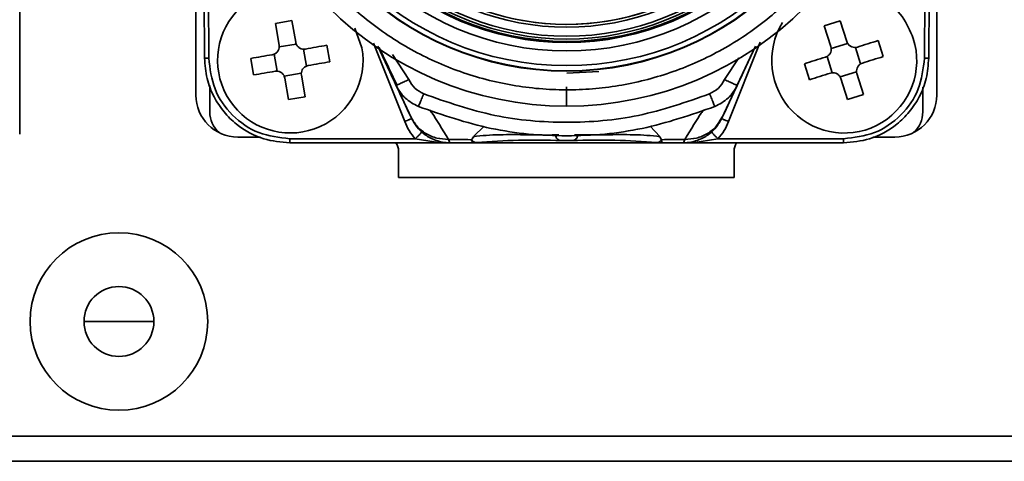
# Model space of a CAD drawing. Header units: millimetres. Extents: x 0 to 420, y 0 to 297.
# Tile 21 of 126: x 99.13 to 116.73, y 214.51 to 222.41. Entities that reach past the tile are written whole.
import ezdxf

# ---------------------------------------------------------------- set-up
doc = ezdxf.new("R2010")
doc.units = ezdxf.units.MM

msp = doc.modelspace()

# ---------------------------------------------------------------- linework, layer by layer
at = {"color": 7, "linetype": 'Continuous', "lineweight": 35}
for p, q in [((99.1268, 233.7099), (99.1268, 220.3599)), ((102.2768, 223.6849), (102.2768, 221.0599)), ((115.5268, 221.0599), (115.5268, 223.6849)), ((102.4329, 221.7221), (102.4251, 223.2304)), ((102.5001, 223.23), (102.5079, 221.7218)), ((115.3079, 221.7218), (115.3157, 223.23)), ((115.3907, 223.2307), (115.3829, 221.7221)), ((103.9953, 222.3914), (103.6997, 222.3402)), ((103.9953, 222.3914), (104.062, 222.0061)), ((113.8013, 222.3891), (113.5151, 222.2992)), ((113.8013, 222.3891), (113.9185, 222.016)), ((103.7664, 221.9549), (103.6997, 222.3402)), ((105.2463, 221.9065), (105.1225, 222.2564)), ((113.6323, 221.9261), (113.5151, 222.2992)), ((114.5696, 221.7489), (114.4796, 222.0351)), ((103.7683, 221.9197), (104.072, 221.9723)), ((104.2002, 221.8819), (104.2528, 221.5782)), ((104.6718, 221.6549), (104.6207, 221.9505)), ((106.1332, 220.6444), (105.5318, 221.9343)), ((112.2843, 221.9348), (111.6826, 220.6444)), ((111.9579, 221.2349), (112.2843, 221.9348)), ((113.6388, 221.8915), (113.9329, 221.9839)), ((114.072, 221.9114), (114.1644, 221.6173)), ((103.2588, 221.7149), (103.31, 221.4192)), ((103.7305, 221.4878), (103.6779, 221.7916)), ((113.6587, 221.4584), (113.5663, 221.7525)), ((113.1611, 221.6208), (113.251, 221.3346)), ((104.1624, 221.45), (103.8586, 221.3974)), ((103.9354, 220.9784), (103.8687, 221.3637)), ((104.1643, 221.4148), (104.231, 221.0295)), ((109.4846, 221.4843), (108.9101, 221.4535)), ((114.0918, 221.4782), (113.7977, 221.3858)), ((113.9294, 220.9806), (113.8122, 221.3537)), ((114.0984, 221.4436), (114.2156, 221.0706)), ((102.5269, 221.2309), (102.5269, 220.7599)), ((105.8738, 221.2408), (105.8579, 221.2349)), ((115.2769, 220.7599), (115.2769, 221.1991)), ((103.9354, 220.9784), (104.231, 221.0295)), ((113.9294, 220.9806), (114.2156, 221.0706)), ((106.1332, 220.6444), (106.1808, 220.5649)), ((111.635, 220.5649), (111.6826, 220.6444)), ((111.6422, 220.592), (111.6967, 220.6747)), ((106.1675, 220.588), (106.1788, 220.5638)), ((107.432, 220.5016), (107.2395, 220.316)), ((110.5763, 220.316), (110.3984, 220.506)), ((111.637, 220.5638), (111.6484, 220.5881)), ((103.0268, 220.3099), (103.4316, 220.3099)), ((103.9582, 220.2791), (106.2014, 220.2791)), ((106.6494, 220.2083), (106.2014, 220.2791)), ((110.6043, 220.262), (110.5763, 220.3159)), ((111.6143, 220.2791), (111.1665, 220.2083)), ((111.6143, 220.2791), (113.8576, 220.2791)), ((114.3842, 220.3099), (114.7768, 220.3099)), ((106.8161, 220.2048), (103.9582, 220.2048)), ((106.6879, 220.2158), (106.6494, 220.2083)), ((106.6494, 220.2083), (106.7362, 220.2065)), ((106.6879, 220.2158), (106.8161, 220.2048)), ((106.8161, 220.2048), (106.7417, 220.2112)), ((106.7923, 220.2682), (106.8161, 220.2048)), ((107.2154, 220.2048), (106.8161, 220.2048)), ((107.2115, 220.262), (107.2111, 220.2601)), ((107.2154, 220.2048), (107.2111, 220.2601)), ((107.2197, 220.2048), (107.2154, 220.2048)), ((107.2953, 220.2103), (107.2197, 220.2048)), ((110.5961, 220.2048), (110.5205, 220.2103)), ((110.5961, 220.2048), (110.6011, 220.2048)), ((110.6004, 220.2048), (110.5961, 220.2048)), ((110.9997, 220.2048), (110.6004, 220.2048)), ((110.6043, 220.262), (110.6047, 220.2601)), ((111.0235, 220.2682), (110.9997, 220.2048)), ((110.9997, 220.2048), (111.128, 220.2158)), ((111.0728, 220.211), (110.9997, 220.2048)), ((113.8576, 220.2048), (110.9997, 220.2048)), ((111.0781, 220.2064), (111.1665, 220.2083)), ((111.1665, 220.2083), (111.128, 220.2158)), ((105.9018, 220.0599), (105.9018, 219.5849)), ((111.9018, 219.5849), (111.9018, 220.0599)), ((105.9018, 219.5849), (111.9018, 219.5849)), ((100.2768, 217.0099), (101.5268, 217.0099)), ((203.4519, 214.9599), (81.8518, 214.9599)), ((203.4519, 214.5099), (81.8518, 214.5099))]:
    msp.add_line(p, q, dxfattribs=at)
at = {"color": 8, "linetype": 'Continuous', "lineweight": 35}
for p, q in [((106.0143, 220.5901), (105.4545, 221.9886)), ((112.3679, 222.0051), (111.8014, 220.5901)), ((105.794, 221.7853), (106.0843, 221.3361)), ((111.7315, 221.3361), (111.9848, 221.7281)), ((106.3133, 220.4026), (106.3787, 220.35)), ((111.4371, 220.35), (111.5024, 220.4025)), ((106.7417, 220.2112), (106.6879, 220.2158)), ((111.128, 220.2158), (111.0728, 220.211))]:
    msp.add_line(p, q, dxfattribs=at)
at = {"color": 7, "linetype": 'Continuous', "lineweight": 35, "flags": 128}
for points in [[(114.1066, 221.9179), (114.1538, 221.9327), (114.2009, 221.9475), (114.2478, 221.9623), (114.2946, 221.977), (114.3412, 221.9916), (114.3876, 222.0062), (114.4337, 222.0207), (114.4796, 222.0351)], [(104.2354, 221.8838), (104.2842, 221.8923), (104.3328, 221.9007), (104.3813, 221.9091), (104.4296, 221.9174), (104.4777, 221.9258), (104.5256, 221.934), (104.5733, 221.9423), (104.6207, 221.9505)], [(103.2588, 221.7149), (103.3062, 221.7231), (103.3539, 221.7313), (103.4018, 221.7396), (103.4499, 221.7479), (103.4982, 221.7563), (103.5467, 221.7647), (103.5954, 221.7731), (103.6441, 221.7815)], [(113.1611, 221.6208), (113.207, 221.6352), (113.2531, 221.6497), (113.2995, 221.6643), (113.3461, 221.679), (113.3929, 221.6936), (113.4398, 221.7084), (113.4869, 221.7232), (113.5342, 221.738)], [(114.5696, 221.7489), (114.5237, 221.7345), (114.4775, 221.72), (114.4311, 221.7054), (114.3846, 221.6908), (114.3378, 221.6761), (114.2908, 221.6613), (114.2437, 221.6465), (114.1965, 221.6317)], [(104.6718, 221.6549), (104.6244, 221.6467), (104.5768, 221.6384), (104.5289, 221.6302), (104.4807, 221.6218), (104.4324, 221.6135), (104.3839, 221.6051), (104.3353, 221.5967), (104.2865, 221.5882)], [(103.6953, 221.4859), (103.6465, 221.4775), (103.5979, 221.4691), (103.5494, 221.4607), (103.5011, 221.4523), (103.4529, 221.444), (103.405, 221.4357), (103.3574, 221.4274), (103.31, 221.4192)], [(113.6241, 221.4518), (113.5769, 221.437), (113.5298, 221.4222), (113.4828, 221.4074), (113.436, 221.3927), (113.3895, 221.3781), (113.3431, 221.3635), (113.2969, 221.349), (113.251, 221.3346)]]:
    msp.add_lwpolyline(points, dxfattribs=at)
at = {"color": 7, "linetype": 'Continuous', "lineweight": 35}
for centre, radius in [((108.9079, 226.8748), 5.3875), ((108.9079, 226.8748), 5.38), ((108.9079, 226.8748), 5.289), ((108.9079, 226.8748), 5.025), ((108.9079, 226.8748), 4.875), ((108.9079, 226.8748), 4.855), ((100.9018, 217.0099), 1.5875), ((100.9018, 217.0099), 0.625)]:
    msp.add_circle(centre, radius, dxfattribs=at)
for centre, radius, start, end in [((108.9079, 226.8748), 6.0125, 90.00001, 270.00001), ((108.9079, 226.8748), 6.0125, 270.00001, 90.00001), ((108.9079, 226.8748), 4.8125, 185.91606, 354.08395), ((108.9079, 226.8748), 4.7625, 185.91606, 354.08395), ((108.9079, 226.8748), 4.6, 186.57888, 353.42113), ((108.9079, 226.8748), 4.55, 205.53797, 352.9878), ((108.9079, 226.8748), 4.55, 192.2073, 347.79271), ((103.9663, 221.6815), 1.2997, 67.05961, 9.97171), ((113.8715, 221.677), 1.2965, 148.23841, 17.85778), ((103.0268, 221.0599), 0.75, 180, 270), ((114.7768, 221.0599), 0.75, 270, 0), ((103.0269, 220.7599), 0.5, 180, 227.89266), ((114.7769, 220.7599), 0.5, 312.14556, 0), ((105.6518, 220.0599), 0.25, 0, 35.41916), ((112.1518, 220.0599), 0.25, 144.58069, 180)]:
    msp.add_arc(centre, radius, start, end, dxfattribs=at)
for points, knots in [([(103.576, 224.8008), (103.5933, 224.7572), (103.6802, 224.539), (103.9209, 224.0367), (104.3776, 223.3383), (105.0346, 222.6269), (105.8036, 222.0384), (106.659, 221.5842), (107.5797, 221.2832), (108.3756, 221.1628), (109.0135, 221.1481), (109.4871, 221.1766), (110.1133, 221.2666), (110.8839, 221.477), (111.7556, 221.883), (112.554, 222.4297), (113.2445, 223.1064), (113.8336, 223.8948), (114.1026, 224.4948), (114.2398, 224.8008)], [0, 0, 0, 0, 0.0102651, 0.0513723, 0.1216508, 0.191929, 0.2622081, 0.3324888, 0.4028059, 0.4731248, 0.5076849, 0.5422447, 0.5768047, 0.6459548, 0.7160986, 0.7862405, 0.8565349, 0.9268282, 1, 1, 1, 1]), ([(103.576, 224.8008), (103.5933, 224.7572), (103.6802, 224.539), (103.9209, 224.0367), (104.3776, 223.3383), (105.0346, 222.6269), (105.8036, 222.0384), (106.659, 221.5842), (107.5797, 221.2832), (108.3756, 221.1628), (109.0135, 221.1481), (109.4871, 221.1766), (110.1133, 221.2666), (110.8839, 221.477), (111.7556, 221.883), (112.554, 222.4297), (113.2445, 223.1064), (113.8336, 223.8948), (114.1026, 224.4948), (114.2398, 224.8008)], [0, 0, 0, 0, 0.0102651, 0.0513723, 0.1216508, 0.191929, 0.2622081, 0.3324888, 0.4028059, 0.4731248, 0.5076849, 0.5422447, 0.5768047, 0.6459548, 0.7160986, 0.7862405, 0.8565349, 0.9268282, 1, 1, 1, 1]), ([(103.576, 224.8008), (103.5933, 224.7572), (103.6802, 224.539), (103.9209, 224.0367), (104.3776, 223.3383), (105.0346, 222.6269), (105.8036, 222.0384), (106.659, 221.5842), (107.5797, 221.2832), (108.3756, 221.1628), (109.0135, 221.1481), (109.4871, 221.1766), (110.1133, 221.2666), (110.8839, 221.477), (111.7556, 221.883), (112.554, 222.4297), (113.2445, 223.1064), (113.8336, 223.8948), (114.1026, 224.4948), (114.2398, 224.8008)], [0, 0, 0, 0, 0.0102651, 0.0513723, 0.1216508, 0.1919291, 0.2622081, 0.3324888, 0.4028059, 0.4731249, 0.5076849, 0.5422447, 0.5768042, 0.6459548, 0.7160986, 0.7862405, 0.8565349, 0.9268282, 1, 1, 1, 1]), ([(115.1055, 222.0746), (115.048, 222.2097), (114.933, 222.4799), (114.6023, 222.7847), (114.1999, 222.9649), (113.7761, 223.0115), (113.5198, 222.9275), (113.4029, 222.8892)], [0, 0, 0, 0, 0.2066696, 0.4133371, 0.6200077, 0.8266766, 1, 1, 1, 1]), ([(103.7664, 221.9549), (103.7676, 221.9382), (103.7701, 221.9047), (103.7526, 221.8562), (103.7214, 221.8164), (103.683, 221.791), (103.6555, 221.7843), (103.6441, 221.7815)], [0, 0, 0, 0, 0.2134949, 0.4270638, 0.638959, 0.8501146, 1, 1, 1, 1]), ([(104.2354, 221.8838), (104.2186, 221.8826), (104.1851, 221.8801), (104.1366, 221.8976), (104.0969, 221.9288), (104.0715, 221.9672), (104.0648, 221.9947), (104.062, 222.0061)], [0, 0, 0, 0, 0.2134945, 0.4270591, 0.6389464, 0.8501079, 1, 1, 1, 1]), ([(105.5544, 221.9112), (105.5874, 221.8428), (105.6949, 221.6196), (105.8014, 221.3923), (105.8753, 221.2346)], [0, 0, 0, 0, 0.3067033, 1, 1, 1, 1]), ([(113.6323, 221.9261), (113.6358, 221.9097), (113.6427, 221.8768), (113.6318, 221.8264), (113.6061, 221.7829), (113.5714, 221.7526), (113.5451, 221.7423), (113.5342, 221.738)], [0, 0, 0, 0, 0.2134938, 0.4270608, 0.6389462, 0.8501018, 1, 1, 1, 1]), ([(114.1066, 221.9179), (114.0901, 221.9144), (114.0573, 221.9075), (114.0069, 221.9184), (113.9634, 221.9441), (113.9331, 221.9788), (113.9228, 222.0051), (113.9185, 222.016)], [0, 0, 0, 0, 0.2135208, 0.4270681, 0.6389739, 0.85012, 1, 1, 1, 1]), ([(102.5079, 221.7218), (102.4981, 221.7218), (102.4784, 221.7217), (102.4537, 221.7217), (102.4363, 221.7219), (102.434, 221.722), (102.4329, 221.7221)], [0, 0, 0, 0, 0.2499991, 0.49996773, 0.75000162, 1, 1, 1, 1]), ([(102.4329, 221.7221), (102.4422, 221.5991), (102.4602, 221.3597), (102.5891, 221.0313), (102.7704, 220.755), (103.0547, 220.4763), (103.456, 220.2505), (103.7996, 220.2192), (103.9582, 220.2048)], [0, 0, 0, 0, 0.1547472, 0.301063, 0.4389417, 0.5683758, 0.8009234, 1, 1, 1, 1]), ([(102.5079, 221.7218), (102.5306, 221.5325), (102.5758, 221.154), (102.9115, 220.6773), (103.3899, 220.3441), (103.7687, 220.3008), (103.9582, 220.2791)], [0, 0, 0, 0, 0.2500116, 0.5000032, 0.7499947, 1, 1, 1, 1]), ([(113.8576, 220.2048), (114.0162, 220.2192), (114.3598, 220.2505), (114.7611, 220.4763), (115.0454, 220.755), (115.2267, 221.0313), (115.3556, 221.3597), (115.3736, 221.5991), (115.3829, 221.7221)], [0, 0, 0, 0, 0.1990765, 0.4316244, 0.5610602, 0.6989371, 0.8452528, 1, 1, 1, 1]), ([(113.8576, 220.2791), (114.0471, 220.3008), (114.4259, 220.3441), (114.9043, 220.6773), (115.24, 221.154), (115.2852, 221.5325), (115.3079, 221.7218)], [0, 0, 0, 0, 0.2500121, 0.5000024, 0.7499941, 1, 1, 1, 1]), ([(115.3829, 221.7221), (115.3818, 221.722), (115.3795, 221.7219), (115.3622, 221.7217), (115.3374, 221.7217), (115.3177, 221.7218), (115.3079, 221.7218)], [0, 0, 0, 0, 0.2499918, 0.4999857, 0.7500041, 1, 1, 1, 1]), ([(104.1643, 221.4148), (104.163, 221.4316), (104.1605, 221.4651), (104.178, 221.5136), (104.2093, 221.5533), (104.2477, 221.5787), (104.2751, 221.5854), (104.2865, 221.5882)], [0, 0, 0, 0, 0.213495, 0.4270639, 0.638959, 0.8501146, 1, 1, 1, 1]), ([(114.0984, 221.4436), (114.0949, 221.4601), (114.088, 221.4929), (114.0989, 221.5433), (114.1246, 221.5868), (114.1593, 221.6171), (114.1856, 221.6274), (114.1965, 221.6317)], [0, 0, 0, 0, 0.21349311, 0.42705747, 0.63896254, 0.85009761, 1, 1, 1, 1]), ([(103.6953, 221.4859), (103.712, 221.4872), (103.7455, 221.4897), (103.794, 221.4722), (103.8338, 221.4409), (103.8592, 221.4025), (103.8659, 221.3751), (103.8687, 221.3637)], [0, 0, 0, 0, 0.2134917, 0.4270836, 0.6389681, 0.8501098, 1, 1, 1, 1]), ([(105.7605, 221.4437), (105.7567, 221.4518), (105.749, 221.4685), (105.8702, 221.2086), (106.0352, 220.8546), (106.1191, 220.6747)], [0, 0, 0, 0, 0.3214454, 0.6552582, 1, 1, 1, 1]), ([(106.0843, 221.3361), (106.1168, 221.281), (106.1818, 221.1707), (106.2947, 221.1105), (106.3511, 221.0804)], [0, 0, 0, 0, 0.5002168, 1, 1, 1, 1]), ([(111.4647, 221.0804), (111.5211, 221.1105), (111.634, 221.1707), (111.699, 221.281), (111.7315, 221.3361)], [0, 0, 0, 0, 0.49979487, 1, 1, 1, 1]), ([(111.6967, 220.6747), (111.7807, 220.8548), (111.9457, 221.2086), (112.0669, 221.4686), (112.0589, 221.4515), (112.055, 221.4432)], [0, 0, 0, 0, 0.345551, 0.6789097, 1, 1, 1, 1]), ([(111.7315, 221.3361), (111.7596, 221.3231), (111.8028, 221.303), (111.8551, 221.2792), (111.8914, 221.2628), (111.9208, 221.2498), (111.9496, 221.2374), (111.9546, 221.2359), (111.9579, 221.2349)], [0, 0, 0, 0, 0.2371335, 0.365301, 0.4966228, 0.6284368, 0.7580053, 1, 1, 1, 1]), ([(113.6241, 221.4518), (113.6405, 221.4553), (113.6734, 221.4622), (113.7238, 221.4513), (113.7673, 221.4256), (113.7976, 221.3909), (113.8079, 221.3646), (113.8122, 221.3537)], [0, 0, 0, 0, 0.2134927, 0.4270742, 0.6389557, 0.850105, 1, 1, 1, 1]), ([(106.2559, 220.8555), (106.1723, 220.8994), (106.088, 220.9438), (106.0151, 221.0133), (105.9968, 221.0315), (105.9333, 221.0995), (105.8912, 221.1752), (105.8579, 221.2349)], [0, 0, 0, 0, 0.4984824, 0.5034065, 0.5392484, 0.6365239, 1, 1, 1, 1]), ([(111.9579, 221.2349), (111.9246, 221.1752), (111.8825, 221.0995), (111.8201, 221.0326), (111.8025, 221.0151), (111.797, 221.0098), (111.728, 220.9436), (111.6436, 220.8993), (111.5599, 220.8555)], [0, 0, 0, 0, 0.3634577, 0.4607376, 0.4881508, 0.4965918, 0.5015085, 1, 1, 1, 1]), ([(106.3511, 221.0804), (106.3449, 221.0654), (106.332, 221.0343), (106.3129, 220.9886), (106.2948, 220.9454), (106.279, 220.9079), (106.2669, 220.8795), (106.2561, 220.8547), (106.256, 220.8552), (106.2559, 220.8555)], [0, 0, 0, 0, 0.1172073, 0.2419685, 0.37214, 0.5048661, 0.636952, 0.765307, 1, 1, 1, 1]), ([(106.3511, 221.0804), (106.7712, 220.9342), (107.5988, 220.6463), (108.9079, 220.538), (110.2169, 220.6463), (111.0446, 220.9342), (111.4647, 221.0804)], [0, 0, 0, 0, 0.2537896, 0.5000014, 0.7461916, 1, 1, 1, 1]), ([(111.5599, 220.8555), (111.5598, 220.8552), (111.5596, 220.8547), (111.5489, 220.8795), (111.5368, 220.908), (111.521, 220.9454), (111.5029, 220.9886), (111.4838, 221.0343), (111.4709, 221.0654), (111.4647, 221.0804)], [0, 0, 0, 0, 0.2346923, 0.3630427, 0.4951345, 0.6278602, 0.7580218, 0.882793, 1, 1, 1, 1]), ([(106.2559, 220.8555), (106.6851, 220.7066), (107.5435, 220.4088), (108.9079, 220.2946), (110.2723, 220.4088), (111.1307, 220.7066), (111.5599, 220.8555)], [0, 0, 0, 0, 0.25005405, 0.49999992, 0.74994717, 1, 1, 1, 1]), ([(106.1332, 220.6444), (106.1322, 220.6424), (106.1307, 220.6394), (106.1163, 220.6315), (106.1012, 220.6241), (106.0819, 220.6157), (106.0537, 220.6043), (106.0298, 220.5957), (106.0143, 220.5901)], [0, 0, 0, 0, 0.2393812, 0.3683486, 0.4999994, 0.6316533, 0.7606263, 1, 1, 1, 1]), ([(106.1191, 220.6747), (106.1525, 220.6165), (106.2208, 220.4974), (106.3858, 220.3656), (106.5812, 220.2798), (106.7229, 220.272), (106.7923, 220.2682)], [0, 0, 0, 0, 0.24483, 0.4999958, 0.7551656, 1, 1, 1, 1]), ([(111.8014, 220.5901), (111.7859, 220.5957), (111.7621, 220.6044), (111.7339, 220.6159), (111.7147, 220.6242), (111.6995, 220.6316), (111.6852, 220.6395), (111.6836, 220.6425), (111.6826, 220.6444)], [0, 0, 0, 0, 0.2393966, 0.3683615, 0.5000051, 0.6316533, 0.7606118, 1, 1, 1, 1]), ([(106.2014, 220.2791), (106.162, 220.3262), (106.0834, 220.4201), (106.0373, 220.5335), (106.0143, 220.5901)], [0, 0, 0, 0, 0.50132983, 1, 1, 1, 1]), ([(111.8014, 220.5901), (111.7783, 220.5335), (111.732, 220.4202), (111.6535, 220.3262), (111.6143, 220.2791)], [0, 0, 0, 0, 0.4990167, 1, 1, 1, 1]), ([(103.9582, 220.2048), (103.9582, 220.2059), (103.9582, 220.2081), (103.9582, 220.2253), (103.9582, 220.2498), (103.9582, 220.2693), (103.9582, 220.2791)], [0, 0, 0, 0, 0.2500026, 0.5000033, 0.7499935, 1, 1, 1, 1]), ([(106.3133, 220.4026), (106.3124, 220.3992), (106.3104, 220.3923), (106.2853, 220.3623), (106.2471, 220.3224), (106.2163, 220.2932), (106.2014, 220.2791)], [0, 0, 0, 0, 0.2406624, 0.5000016, 0.7593522, 1, 1, 1, 1]), ([(106.3787, 220.35), (106.4072, 220.3308), (106.5076, 220.2629), (106.6126, 220.2355), (106.6879, 220.2158)], [0, 0, 0, 0, 0.2832249, 1, 1, 1, 1]), ([(107.2395, 220.3159), (107.2312, 220.3037), (107.2204, 220.2878), (107.2136, 220.2697), (107.2121, 220.264), (107.2115, 220.262)], [0, 0, 0, 0, 0.6857341, 0.8895181, 1, 1, 1, 1]), ([(107.2395, 220.3159), (107.3167, 220.3246), (107.4724, 220.3422), (107.7126, 220.3519), (107.958, 220.3536), (108.2132, 220.3499), (108.4636, 220.3451), (108.6317, 220.3458), (108.7114, 220.3462)], [0, 0, 0, 0, 0.1574351, 0.3173398, 0.4895859, 0.6575541, 0.8374955, 1, 1, 1, 1]), ([(108.8083, 220.2462), (108.796, 220.2477), (108.7772, 220.25), (108.7547, 220.2626), (108.7392, 220.2755), (108.7267, 220.2914), (108.7147, 220.3145), (108.7127, 220.3337), (108.7114, 220.3462)], [0, 0, 0, 0, 0.239651, 0.3684808, 0.499993, 0.6315154, 0.7603422, 1, 1, 1, 1]), ([(109.1044, 220.3462), (109.1031, 220.3337), (109.1011, 220.3145), (109.0891, 220.2914), (109.0766, 220.2755), (109.0611, 220.2626), (109.0386, 220.25), (109.0198, 220.2477), (109.0075, 220.2462)], [0, 0, 0, 0, 0.2396649, 0.3684955, 0.4999922, 0.6315083, 0.7603419, 1, 1, 1, 1]), ([(109.1044, 220.3462), (109.1823, 220.3459), (109.3504, 220.3452), (109.6008, 220.3497), (109.8579, 220.3536), (110.1032, 220.3519), (110.3434, 220.3422), (110.4991, 220.3246), (110.5763, 220.3159)], [0, 0, 0, 0, 0.1588072, 0.3424884, 0.5104628, 0.6826695, 0.8425758, 1, 1, 1, 1]), ([(111.128, 220.2158), (111.2033, 220.2355), (111.3083, 220.263), (111.4087, 220.3308), (111.4371, 220.35)], [0, 0, 0, 0, 0.7170936, 1, 1, 1, 1]), ([(111.6143, 220.2791), (111.5994, 220.2931), (111.5684, 220.3223), (111.5303, 220.3621), (111.5051, 220.3921), (111.5033, 220.3991), (111.5024, 220.4025)], [0, 0, 0, 0, 0.2406501, 0.5000024, 0.7593496, 1, 1, 1, 1]), ([(113.8576, 220.2791), (113.8576, 220.2693), (113.8576, 220.2498), (113.8576, 220.2253), (113.8576, 220.2081), (113.8576, 220.2059), (113.8576, 220.2048)], [0, 0, 0, 0, 0.24999221, 0.49999702, 0.74999911, 1, 1, 1, 1]), ([(107.1984, 220.2616), (107.1946, 220.2617), (107.1269, 220.2625), (106.9916, 220.2654), (106.86, 220.2673), (106.7923, 220.2682)], [0, 0, 0, 0, 0.0282805, 0.4999907, 1, 1, 1, 1]), ([(107.2115, 220.262), (107.2091, 220.262), (107.2056, 220.262), (107.2017, 220.2622), (107.2001, 220.2621), (107.1992, 220.2619), (107.1987, 220.2618), (107.1984, 220.2616)], [0, 0, 0, 0, 0.5147123, 0.76116, 0.8141308, 0.8701812, 1, 1, 1, 1]), ([(107.2953, 220.2103), (107.287, 220.2111), (107.27, 220.2125), (107.2463, 220.2231), (107.2255, 220.2389), (107.2158, 220.2531), (107.2111, 220.2601)], [0, 0, 0, 0, 0.2460702, 0.5003378, 0.7545029, 1, 1, 1, 1]), ([(110.5961, 220.2048), (110.0334, 220.2048), (108.9079, 220.2048), (107.7824, 220.2048), (107.2197, 220.2048)], [0, 0, 0, 0, 0.5000033, 1, 1, 1, 1]), ([(107.2953, 220.2103), (107.5448, 220.2287), (108.044, 220.2655), (108.5535, 220.2526), (108.8083, 220.2462)], [0, 0, 0, 0, 0.4998678, 1, 1, 1, 1]), ([(110.5205, 220.2103), (109.983, 220.2076), (108.9079, 220.2022), (107.8328, 220.2076), (107.2953, 220.2103)], [0, 0, 0, 0, 0.49999657, 1, 1, 1, 1]), ([(108.8083, 220.2462), (108.8116, 220.2462), (108.8183, 220.2462), (108.8421, 220.2461), (108.8728, 220.2459), (108.9079, 220.2459), (108.943, 220.2459), (108.9737, 220.2461), (108.9975, 220.2462), (109.0042, 220.2462), (109.0075, 220.2462)], [0, 0, 0, 0, 0.1242395, 0.2489691, 0.3742748, 0.4999679, 0.6256853, 0.7509893, 0.8757416, 1, 1, 1, 1]), ([(109.0075, 220.2462), (109.2623, 220.2526), (109.7717, 220.2655), (110.271, 220.2287), (110.5205, 220.2103)], [0, 0, 0, 0, 0.500132, 1, 1, 1, 1]), ([(110.5205, 220.2103), (110.5284, 220.211), (110.5447, 220.2123), (110.5682, 220.2223), (110.5896, 220.238), (110.5997, 220.2528), (110.6047, 220.2601)], [0, 0, 0, 0, 0.2329051, 0.4822771, 0.740934, 1, 1, 1, 1]), ([(110.6047, 220.2601), (110.6071, 220.243), (110.6096, 220.2242), (110.6067, 220.2133), (110.6044, 220.207), (110.6021, 220.2057), (110.6004, 220.2048)], [0, 0, 0, 0, 0.5392505, 0.5933375, 0.6882564, 1, 1, 1, 1]), ([(111.0235, 220.2682), (110.9537, 220.2671), (110.8139, 220.2649), (110.6742, 220.263), (110.6043, 220.262)], [0, 0, 0, 0, 0.4999868, 1, 1, 1, 1])]:
    msp.add_open_spline(points, degree=3, knots=knots, dxfattribs=at)
at = {"color": 8, "linetype": 'Continuous', "lineweight": 35}
for points, knots in [([(106.0843, 221.3361), (106.0564, 221.3232), (106.0134, 221.3032), (105.9614, 221.2795), (105.9248, 221.263), (105.8964, 221.2504), (105.8772, 221.242), (105.8741, 221.2409), (105.8738, 221.2408)], [0, 0, 0, 0, 0.3049415, 0.4702767, 0.6401712, 0.81116, 0.9797053, 1, 1, 1, 1]), ([(108.9079, 220.8623), (108.9079, 220.8649), (108.9079, 220.8708), (108.9079, 220.9237), (108.9079, 221.0207), (108.9079, 221.1261), (108.9079, 221.1922), (108.9079, 221.2084)], [0, 0, 0, 0, 0.18120788, 0.39745957, 0.6455686, 0.91333312, 1, 1, 1, 1]), ([(106.7923, 220.2682), (106.6834, 220.4504), (106.5495, 220.6745), (106.4721, 220.7758), (106.4576, 220.7948)], [0, 0, 0, 0, 0.8125336, 1, 1, 1, 1]), ([(111.3582, 220.7948), (111.3437, 220.7758), (111.2663, 220.6745), (111.1324, 220.4504), (111.0235, 220.2682)], [0, 0, 0, 0, 0.1874666, 1, 1, 1, 1]), ([(106.1808, 220.5649), (106.1906, 220.5474), (106.225, 220.486), (106.2765, 220.4373), (106.3133, 220.4026)], [0, 0, 0, 0, 0.2855444, 1, 1, 1, 1]), ([(111.0235, 220.2682), (111.093, 220.272), (111.2348, 220.2796), (111.429, 220.3663), (111.5715, 220.474), (111.6248, 220.5629), (111.6422, 220.592)], [0, 0, 0, 0, 0.27859267, 0.56894566, 0.859294, 1, 1, 1, 1]), ([(111.5024, 220.4025), (111.5392, 220.4372), (111.5908, 220.4859), (111.6252, 220.5474), (111.635, 220.5649)], [0, 0, 0, 0, 0.7143057, 1, 1, 1, 1]), ([(108.7691, 220.3462), (108.7568, 220.3462), (108.7283, 220.3462), (108.7175, 220.3462), (108.7114, 220.3462)], [0, 0, 0, 0, 0.4281361, 1, 1, 1, 1]), ([(109.1044, 220.3462), (109.0983, 220.3462), (109.0875, 220.3462), (109.059, 220.3462), (109.0467, 220.3462)], [0, 0, 0, 0, 0.5718673, 1, 1, 1, 1])]:
    msp.add_open_spline(points, degree=3, knots=knots, dxfattribs=at)

doc.saveas('drawing.dxf')
